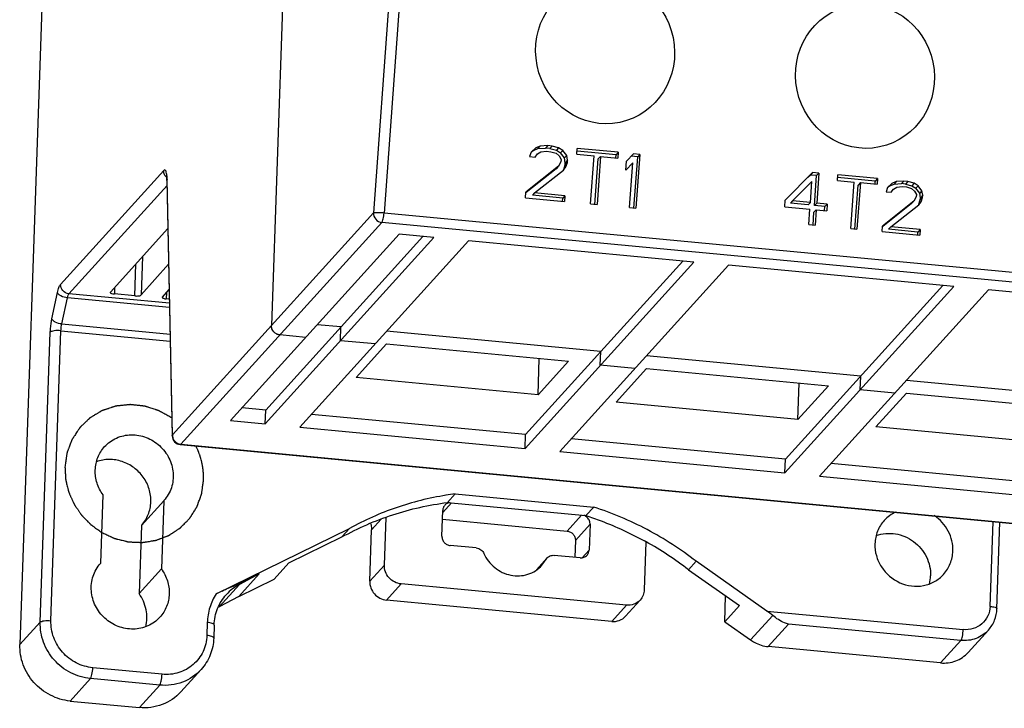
# Model space of a CAD drawing. Header units: millimetres. Extents: x -2787 to 4673, y -54 to 2046.
# Tile 13 of 124: x -2011 to -1956, y 197 to 236. Entities that reach past the tile are written whole.
import ezdxf

# ---------------------------------------------------------------- set-up
doc = ezdxf.new("R2010")
doc.units = ezdxf.units.MM
doc.header["$LTSCALE"] = 81.675
doc.layers.get('0').update_dxf_attribs({"linetype": 'CONTINUOUS'})

msp = doc.modelspace()

# ---------------------------------------------------------------- linework, layer by layer
at = {"color": 3}
for p, q in [((-1992.225, 362.157), (-1997.188, 218.618)), ((-2009.414, 255.626), (-2011.313, 200.715)), ((-1990.295, 240.92), (-1991.462, 224.937)), ((-1989.729, 240.509), (-1990.866, 224.931)), ((-1982.345, 228.585), (-1982.607, 228.35)), ((-1982.471, 228.445), (-1982.582, 228.346)), ((-1982.471, 228.445), (-1982.219, 228.551)), ((-1982.093, 228.69), (-1982.345, 228.585)), ((-1982.093, 228.69), (-1982.219, 228.551)), ((-1982.219, 228.551), (-1981.788, 228.575)), ((-1981.662, 228.714), (-1982.093, 228.69)), ((-1982.055, 228.363), (-1981.746, 228.398)), ((-1981.662, 228.714), (-1981.788, 228.575)), ((-1981.545, 228.552), (-1981.788, 228.575)), ((-1981.746, 228.398), (-1981.503, 228.375)), ((-1981.419, 228.691), (-1981.662, 228.714)), ((-1981.419, 228.691), (-1981.545, 228.552)), ((-1981.545, 228.552), (-1981.185, 228.453)), ((-1981.503, 228.375), (-1981.204, 228.282)), ((-1981.059, 228.592), (-1981.419, 228.691)), ((-1981.059, 228.592), (-1981.185, 228.453)), ((-1981.185, 228.453), (-1980.951, 228.301)), ((-1980.825, 228.441), (-1981.059, 228.592)), ((-1980.825, 228.441), (-1980.951, 228.301)), ((-1980.6, 228.16), (-1980.825, 228.441)), ((-1980.044, 228.237), (-1980.02, 228.559)), ((-1977.835, 228.201), (-1980.027, 228.408)), ((-1977.709, 228.34), (-1980.02, 228.559)), ((-1982.607, 228.35), (-1982.687, 228.099)), ((-1982.687, 228.099), (-1982.383, 228.07)), ((-1982.383, 228.07), (-1982.247, 228.251)), ((-1982.247, 228.251), (-1982.055, 228.363)), ((-1981.204, 228.282), (-1981.031, 228.136)), ((-1981.031, 228.136), (-1980.923, 227.932)), ((-1980.727, 228.021), (-1980.951, 228.301)), ((-1980.923, 227.932), (-1980.933, 227.803)), ((-1980.6, 228.16), (-1980.727, 228.021)), ((-1980.685, 227.758), (-1980.727, 228.021)), ((-1980.558, 227.897), (-1980.685, 227.758)), ((-1980.558, 227.897), (-1980.6, 228.16)), ((-1980.568, 227.769), (-1980.558, 227.897)), ((-1980.044, 228.237), (-1979.071, 228.145)), ((-1979.268, 225.443), (-1979.071, 228.145)), ((-1979.018, 225.417), (-1978.832, 227.971)), ((-1978.706, 228.111), (-1978.903, 225.409)), ((-1978.706, 228.111), (-1978.832, 227.971)), ((-1978.706, 228.111), (-1977.733, 228.018)), ((-1977.848, 228.027), (-1977.835, 228.201)), ((-1977.709, 228.34), (-1977.835, 228.201)), ((-1977.709, 228.34), (-1977.733, 228.018)), ((-1977.293, 227.329), (-1977.256, 227.844)), ((-1976.858, 228.259), (-1977.256, 227.844)), ((-1976.858, 228.259), (-1976.984, 228.12)), ((-1976.619, 228.086), (-1976.984, 228.12)), ((-1976.493, 228.225), (-1976.858, 228.259)), ((-1976.829, 225.21), (-1976.619, 228.086)), ((-1976.493, 228.225), (-1976.714, 225.202)), ((-1976.493, 228.225), (-1976.619, 228.086)), ((-2009.031, 220.93), (-2003.239, 227.322)), ((-1981.073, 227.557), (-1982.893, 226.11)), ((-1981.199, 227.418), (-1982.874, 226.086)), ((-1982.407, 226.064), (-1980.783, 227.336)), ((-1981.073, 227.557), (-1981.199, 227.418)), ((-1980.933, 227.803), (-1981.073, 227.557)), ((-1980.783, 227.336), (-1980.647, 227.517)), ((-1980.773, 227.378), (-1980.694, 227.629)), ((-1980.568, 227.769), (-1980.694, 227.629)), ((-1980.694, 227.629), (-1980.685, 227.758)), ((-1980.647, 227.517), (-1980.568, 227.769)), ((-1977.293, 227.329), (-1976.895, 227.745)), ((-1977.079, 225.236), (-1976.895, 227.745)), ((-2003.042, 226.818), (-2003.056, 226.761)), ((-2003.056, 226.761), (-2002.763, 212.425)), ((-2002.749, 212.481), (-2003.042, 226.818)), ((-1966.794, 227.206), (-1968.328, 225.66)), ((-1966.921, 227.066), (-1967.055, 226.931)), ((-1966.794, 227.206), (-1966.921, 227.066)), ((-1966.568, 227.033), (-1966.921, 227.066)), ((-1966.442, 227.172), (-1966.794, 227.206)), ((-1966.69, 225.354), (-1966.568, 227.033)), ((-1966.442, 227.172), (-1966.568, 227.033)), ((-1966.442, 227.172), (-1966.564, 225.493)), ((-1965.406, 226.761), (-1965.384, 227.072)), ((-1965.406, 226.761), (-1964.466, 226.672)), ((-1963.276, 226.721), (-1965.391, 226.922)), ((-1963.15, 226.861), (-1965.384, 227.072)), ((-1963.288, 226.558), (-1963.276, 226.721)), ((-1963.15, 226.861), (-1963.276, 226.721)), ((-1963.15, 226.861), (-1963.172, 226.55)), ((-1961.68, 226.721), (-1962.096, 226.698)), ((-1961.68, 226.721), (-1961.806, 226.582)), ((-1961.445, 226.699), (-1961.68, 226.721)), ((-2008.561, 220.403), (-2003.05, 226.484)), ((-1967.916, 225.621), (-1966.831, 226.708)), ((-1966.917, 225.527), (-1966.831, 226.708)), ((-1964.656, 224.06), (-1964.466, 226.672)), ((-1964.419, 224.035), (-1964.239, 226.499)), ((-1964.113, 226.639), (-1964.304, 224.027)), ((-1964.113, 226.639), (-1964.239, 226.499)), ((-1964.113, 226.639), (-1963.172, 226.55)), ((-1962.594, 226.37), (-1962.671, 226.126)), ((-1962.34, 226.596), (-1962.594, 226.37)), ((-1962.466, 226.457), (-1962.574, 226.361)), ((-1962.466, 226.457), (-1962.222, 226.559)), ((-1962.458, 226.466), (-1962.466, 226.457)), ((-1962.377, 226.099), (-1962.245, 226.274)), ((-1962.096, 226.698), (-1962.34, 226.596)), ((-1962.245, 226.274), (-1962.06, 226.382)), ((-1962.096, 226.698), (-1962.222, 226.559)), ((-1962.222, 226.559), (-1961.806, 226.582)), ((-1962.06, 226.382), (-1961.762, 226.416)), ((-1961.571, 226.56), (-1961.806, 226.582)), ((-1961.762, 226.416), (-1961.526, 226.394)), ((-1961.445, 226.699), (-1961.571, 226.56)), ((-1961.571, 226.56), (-1961.223, 226.464)), ((-1961.526, 226.394), (-1961.237, 226.304)), ((-1961.097, 226.604), (-1961.445, 226.699)), ((-1961.237, 226.304), (-1961.07, 226.163)), ((-1961.097, 226.604), (-1961.223, 226.464)), ((-1961.223, 226.464), (-1960.997, 226.318)), ((-1960.871, 226.457), (-1961.097, 226.604)), ((-1960.871, 226.457), (-1960.997, 226.318)), ((-1960.78, 226.047), (-1960.997, 226.318)), ((-1960.654, 226.186), (-1960.871, 226.457)), ((-1960.654, 226.186), (-1960.78, 226.047)), ((-1960.613, 225.932), (-1960.654, 226.186)), ((-1982.917, 225.789), (-1982.893, 226.11)), ((-1982.917, 225.789), (-1980.727, 225.581)), ((-1982.407, 226.064), (-1982.533, 225.925)), ((-1980.83, 225.764), (-1982.533, 225.925)), ((-1980.704, 225.903), (-1982.407, 226.064)), ((-1980.843, 225.59), (-1980.83, 225.764)), ((-1980.704, 225.903), (-1980.83, 225.764)), ((-1980.704, 225.903), (-1980.727, 225.581)), ((-1968.355, 225.287), (-1968.328, 225.66)), ((-1967.916, 225.621), (-1968.043, 225.482)), ((-1966.917, 225.527), (-1967.916, 225.621)), ((-1962.671, 226.126), (-1962.377, 226.099)), ((-1960.975, 225.841), (-1961.111, 225.603)), ((-1961.07, 226.163), (-1960.966, 225.965)), ((-1960.966, 225.965), (-1960.975, 225.841)), ((-1960.825, 225.425), (-1960.748, 225.668)), ((-1960.739, 225.792), (-1960.78, 226.047)), ((-1960.622, 225.807), (-1960.748, 225.668)), ((-1960.748, 225.668), (-1960.739, 225.792)), ((-1960.613, 225.932), (-1960.739, 225.792)), ((-1960.699, 225.564), (-1960.622, 225.807)), ((-1960.622, 225.807), (-1960.613, 225.932)), ((-1979.268, 225.443), (-1978.903, 225.409)), ((-1977.079, 225.236), (-1976.714, 225.202)), ((-1968.355, 225.287), (-1966.944, 225.154)), ((-1967.043, 225.387), (-1968.043, 225.482)), ((-1966.917, 225.527), (-1967.043, 225.387)), ((-1967.008, 224.283), (-1966.944, 225.154)), ((-1966.592, 225.12), (-1966.718, 224.981)), ((-1966.564, 225.493), (-1966.69, 225.354)), ((-1966.103, 225.298), (-1966.69, 225.354)), ((-1966.592, 225.12), (-1966.655, 224.25)), ((-1966.592, 225.12), (-1966.004, 225.064)), ((-1965.976, 225.438), (-1966.564, 225.493)), ((-1966.119, 225.073), (-1966.103, 225.298)), ((-1965.976, 225.438), (-1966.103, 225.298)), ((-1965.976, 225.438), (-1966.004, 225.064)), ((-1961.111, 225.603), (-1962.87, 224.204)), ((-1961.237, 225.464), (-1962.851, 224.181)), ((-1962.4, 224.16), (-1960.83, 225.389)), ((-1961.111, 225.603), (-1961.237, 225.464)), ((-1960.83, 225.389), (-1960.699, 225.564)), ((-2002.749, 212.481), (-1991.462, 224.937)), ((-1938.323, 219.958), (-1990.866, 224.931)), ((-1966.77, 224.258), (-1966.718, 224.981)), ((-2006.233, 220.492), (-2003, 224.06)), ((-1990.992, 224.409), (-2002.28, 211.953)), ((-1938.449, 219.436), (-1990.992, 224.409)), ((-1967.008, 224.283), (-1966.655, 224.25)), ((-1964.656, 224.06), (-1964.304, 224.027)), ((-1962.893, 223.893), (-1962.87, 224.204)), ((-1962.4, 224.16), (-1962.526, 224.021)), ((-1960.88, 223.865), (-1962.526, 224.021)), ((-1960.754, 224.004), (-1962.4, 224.16)), ((-1960.754, 224.004), (-1960.88, 223.865)), ((-1960.754, 224.004), (-1960.776, 223.693)), ((-1999.483, 213.291), (-1990.008, 223.747)), ((-1997.537, 213.107), (-1988.062, 223.562)), ((-1997.51, 213.877), (-1988.68, 223.621)), ((-1988.062, 223.562), (-1990.008, 223.747)), ((-1962.893, 223.893), (-1960.776, 223.693)), ((-1960.892, 223.702), (-1960.88, 223.865)), ((-1995.591, 212.922), (-1986.116, 223.378)), ((-1973.467, 222.181), (-1986.116, 223.378)), ((-2004.428, 222.484), (-2004.502, 220.335)), ((-2004.867, 220.281), (-2004.806, 222.068)), ((-2004.502, 220.335), (-2002.96, 222.067)), ((-1982.941, 211.725), (-1973.467, 222.181)), ((-1982.915, 212.496), (-1974.085, 222.239)), ((-1980.995, 211.541), (-1971.52, 221.997)), ((-1958.871, 220.8), (-1971.52, 221.997)), ((-2005.997, 220.752), (-2006.01, 220.389)), ((-2003.314, 220.216), (-2002.931, 220.639)), ((-1968.346, 210.344), (-1958.871, 220.8)), ((-1968.319, 211.114), (-1959.49, 220.858)), ((-2009.518, 219.003), (-2009.202, 220.47)), ((-2008.963, 218.706), (-2008.647, 220.173)), ((-2002.91, 219.63), (-2008.647, 220.173)), ((-2002.915, 219.868), (-2008.561, 220.403)), ((-2006.233, 220.492), (-2006.241, 220.475)), ((-2004.867, 220.281), (-2006.01, 220.389)), ((-2003.314, 220.216), (-2003.322, 220.199)), ((-2003.078, 220.476), (-2003.091, 220.113)), ((-2002.919, 220.096), (-2003.091, 220.113)), ((-1966.4, 210.16), (-1956.925, 220.615)), ((-1944.276, 219.418), (-1956.925, 220.615)), ((-2008.963, 218.706), (-2002.879, 218.13)), ((-1993.286, 218.538), (-1994.614, 218.664)), ((-1993.313, 217.768), (-1993.286, 218.538)), ((-2010.171, 201.974), (-2009.608, 218.248)), ((-2009.57, 202.054), (-2009.008, 218.328)), ((-2009.008, 218.328), (-2002.872, 217.747)), ((-1995.259, 217.952), (-1996.719, 218.09)), ((-1978.691, 217.157), (-1990.722, 218.296)), ((-1991.367, 217.583), (-1993.313, 217.768)), ((-1990.718, 217.584), (-1992.43, 215.694)), ((-1990.718, 217.584), (-1980.501, 216.617)), ((-1982.213, 214.727), (-1982.143, 216.772)), ((-1978.718, 216.386), (-1978.691, 217.157)), ((-1964.096, 215.775), (-1976.126, 216.914)), ((-1982.213, 214.727), (-1980.501, 216.617)), ((-1976.772, 216.202), (-1978.718, 216.386)), ((-1982.213, 214.727), (-1992.43, 215.694)), ((-1976.122, 216.202), (-1977.835, 214.313)), ((-1976.122, 216.202), (-1965.906, 215.235)), ((-1964.122, 215.005), (-1964.096, 215.775)), ((-1967.618, 213.346), (-1967.547, 215.391)), ((-1967.618, 213.346), (-1965.906, 215.235)), ((-1949.5, 214.394), (-1961.531, 215.533)), ((-1962.176, 214.821), (-1964.122, 215.005)), ((-1961.527, 214.821), (-1963.239, 212.931)), ((-1961.527, 214.821), (-1951.31, 213.854)), ((-1997.51, 213.877), (-1998.837, 214.003)), ((-1967.618, 213.346), (-1977.835, 214.313)), ((-1997.537, 213.107), (-1997.51, 213.877)), ((-1982.915, 212.496), (-1994.945, 213.635)), ((-1999.483, 213.291), (-1997.537, 213.107)), ((-1995.591, 212.922), (-1982.941, 211.725)), ((-1953.023, 211.964), (-1963.239, 212.931)), ((-2002.763, 212.425), (-2002.749, 212.481)), ((-1982.941, 211.725), (-1982.915, 212.496)), ((-2002.28, 211.953), (-2002.31, 211.937)), ((-2002.31, 211.937), (-1949.767, 206.964)), ((-2002.28, 211.953), (-1949.737, 206.98)), ((-1968.319, 211.114), (-1980.35, 212.253)), ((-1980.995, 211.541), (-1968.346, 210.344)), ((-1968.346, 210.344), (-1968.319, 211.114)), ((-1953.724, 209.733), (-1965.755, 210.872)), ((-1966.4, 210.16), (-1953.751, 208.962)), ((-2006.774, 205.283), (-2006.642, 209.109)), ((-1986.872, 209.168), (-1987.306, 208.689)), ((-1986.872, 209.168), (-1979.088, 208.431)), ((-2003.236, 208.786), (-2004.492, 207.401)), ((-2003.236, 208.786), (-2003.369, 204.96)), ((-2003.225, 208.799), (-2003.236, 208.786)), ((-1987.075, 208.668), (-1987.569, 208.123)), ((-1987.306, 208.689), (-1979.522, 207.953)), ((-1987.615, 206.802), (-1987.565, 208.247)), ((-1980.586, 207.085), (-1979.778, 207.977)), ((-1979.522, 207.953), (-1979.088, 208.431)), ((-2004.492, 207.401), (-2004.624, 203.575)), ((-1991.032, 207.747), (-1991.566, 207.158)), ((-1990.844, 205.174), (-1990.752, 207.839)), ((-1987.582, 207.747), (-1980.586, 207.085)), ((-1979.294, 207.464), (-1980.116, 206.557)), ((-1979.294, 207.464), (-1979.344, 206.019)), ((-1956.828, 202.861), (-1956.663, 207.617)), ((-1956.442, 202.718), (-1956.274, 207.58)), ((-2000.297, 203.561), (-1992.796, 207.232)), ((-1992.796, 207.232), (-1993.23, 206.753)), ((-1991.666, 204.267), (-1991.566, 207.158)), ((-1996.209, 205.296), (-1993.23, 206.753)), ((-1985.681, 206.136), (-1987.145, 206.274)), ((-1980.116, 206.557), (-1980.149, 205.612)), ((-1976.157, 206.457), (-1976.249, 203.793)), ((-1979.847, 205.583), (-1981.312, 205.722)), ((-1979.733, 205.591), (-1979.344, 206.019)), ((-2006.774, 205.283), (-2006.786, 205.27)), ((-2006.786, 205.27), (-2006.774, 205.283)), ((-1997.031, 204.389), (-1996.209, 205.296)), ((-1991.666, 204.267), (-1990.844, 205.174)), ((-1982.306, 204.906), (-1981.699, 205.576)), ((-1982.251, 204.949), (-1981.758, 205.494)), ((-1981.994, 205.164), (-1981.699, 205.576)), ((-1973.769, 204.912), (-1973.336, 205.39)), ((-1969.365, 202.598), (-1973.336, 205.39)), ((-2003.369, 204.96), (-2004.624, 203.575)), ((-1999.017, 203.417), (-1997.874, 204.677)), ((-1997.875, 204.677), (-1998.986, 204.091)), ((-1973.769, 204.912), (-1970.91, 202.901)), ((-1998.986, 204.091), (-2000.128, 202.831)), ((-1999.017, 203.417), (-1997.031, 204.389)), ((-1989.904, 204.119), (-1990.726, 203.212)), ((-1977.255, 202.922), (-1989.904, 204.119)), ((-1999.017, 203.417), (-2000.128, 202.831)), ((-1978.077, 202.015), (-1990.726, 203.212)), ((-1977.303, 202.307), (-1976.481, 203.214)), ((-1971.732, 201.994), (-1971.682, 203.444)), ((-1978.077, 202.015), (-1977.255, 202.922)), ((-1971.732, 201.994), (-1970.91, 202.901)), ((-1969.365, 202.598), (-1958.337, 201.554)), ((-2010.171, 201.974), (-2011.313, 200.715)), ((-2000.788, 201.956), (-2000.813, 201.225)), ((-1971.732, 201.994), (-1970.279, 200.972)), ((-1970.279, 200.972), (-1969.034, 202.346)), ((-1968.146, 201.863), (-1969.287, 200.603)), ((-1958.468, 200.947), (-1968.146, 201.863)), ((-2000.403, 201.813), (-2000.428, 201.082)), ((-1958.061, 200.271), (-1956.919, 201.53)), ((-1958.468, 200.947), (-1959.609, 199.687)), ((-1959.609, 199.687), (-1969.287, 200.603)), ((-2003.329, 199.047), (-2007.221, 199.416)), ((-2001.137, 199.315), (-2002.279, 198.055)), ((-2007.352, 198.808), (-2008.494, 197.548)), ((-2003.46, 198.44), (-2007.352, 198.808)), ((-2003.46, 198.44), (-2004.602, 197.18)), ((-2008.494, 197.548), (-2004.602, 197.18))]:
    msp.add_line(p, q, dxfattribs=at)
for centre, radius, start, end in [((-2002.712, 227.321), 0.53, 221.6884, 227.3759), ((-2002.263, 212.435), 0.5, 181.1498, 264.5932), ((-2002.233, 212.441), 0.49, 261.7574, 264.5872), ((-1984.669, 192.223), 17.088, 97.4063, 99.1432), ((-1987.11, 208.211), 0.473, 96.7919, 102.6774), ((-1979.815, 207.477), 0.517, 67.1353, 72.6777), ((-1985.376, 189.94), 18.943, 60.835, 61.1341), ((-1985.443, 189.826), 19.075, 52.2648, 60.8227), ((-1962.285, 204.646), 2.113, 345.8748, 358.0139), ((-1993.106, 188.855), 16.371, 114.7587, 116.0586), ((-1998.876, 200.458), 2.683, 117.8089, 118.7082)]:
    msp.add_arc(centre, radius, start, end, dxfattribs=at)
for centre in [(-1978.448, 233.991), (-1963.853, 232.61)]:
    msp.add_ellipse(centre, major_axis=(-0.818, 3.971), ratio=0.96114, dxfattribs=at)
msp.add_ellipse((-1969.479, 202.472), major_axis=(0.797, -0.555), ratio=0.173688, start_param=1.104114, end_param=1.548576, dxfattribs=at)
for points in [[(-2003.208, 227.134), (-2003.23, 227.194), (-2003.241, 227.259), (-2003.239, 227.322)], [(-2003.108, 226.968), (-2003.151, 227.016), (-2003.186, 227.074), (-2003.208, 227.134)], [(-1997.157, 218.429), (-1997.18, 218.489), (-1997.191, 218.554), (-1997.188, 218.618)], [(-1997.053, 218.259), (-1997.098, 218.308), (-1997.134, 218.367), (-1997.157, 218.429)], [(-1996.904, 218.145), (-1996.96, 218.173), (-1997.011, 218.213), (-1997.053, 218.259)], [(-1996.719, 218.09), (-1996.783, 218.096), (-1996.847, 218.115), (-1996.904, 218.145)], [(-2002.749, 212.481), (-2002.752, 212.417), (-2002.741, 212.353), (-2002.719, 212.293)], [(-2002.719, 212.293), (-2002.696, 212.232), (-2002.662, 212.175), (-2002.619, 212.127)], [(-2002.619, 212.127), (-2002.539, 212.038), (-2002.422, 211.973), (-2002.304, 211.956)], [(-1979.378, 207.756), (-1979.434, 207.842), (-1979.52, 207.914), (-1979.614, 207.954)], [(-1962.12, 208.154), (-1962.365, 208.042), (-1962.592, 207.877), (-1962.773, 207.677)], [(-1998.986, 204.091), (-1999.26, 203.946), (-1999.512, 203.751), (-1999.72, 203.522)]]:
    msp.add_open_spline(points, degree=3, dxfattribs=at)
for points, knots in [([(-2003.061, 227.085), (-2003.068, 227.135), (-2003.085, 227.217), (-2003.115, 227.315), (-2003.184, 227.37), (-2003.224, 227.338), (-2003.239, 227.322)], [0, 0, 0, 0, 0.400996, 0.669857, 0.827319, 1, 1, 1, 1]), ([(-2003.056, 226.761), (-2003.056, 226.794), (-2003.06, 226.887), (-2003.067, 226.981), (-2003.083, 227.04)], [0, 0, 0, 0, 0.346729, 1, 1, 1, 1]), ([(-2003.042, 226.818), (-2003.043, 226.842), (-2003.046, 226.931), (-2003.052, 227.021), (-2003.061, 227.085)], [0, 0, 0, 0, 0.271745, 1, 1, 1, 1]), ([(-1991.462, 224.937), (-1991.467, 224.811), (-1991.369, 224.547), (-1991.119, 224.421), (-1990.992, 224.409)], [0, 0, 0, 0, 0.497727, 1, 1, 1, 1]), ([(-1990.866, 224.931), (-1990.931, 224.937), (-1991.056, 224.946), (-1991.229, 224.953), (-1991.362, 224.95), (-1991.437, 224.946), (-1991.462, 224.937)], [0, 0, 0, 0, 0.326323, 0.630316, 0.866377, 1, 1, 1, 1]), ([(-1990.992, 224.409), (-1990.974, 224.429), (-1990.945, 224.495), (-1990.894, 224.667), (-1990.874, 224.821), (-1990.866, 224.931)], [0, 0, 0, 0, 0.152319, 0.386977, 1, 1, 1, 1]), ([(-2009.202, 220.47), (-2009.181, 220.568), (-2009.139, 220.726), (-2009.074, 220.883), (-2009.031, 220.93)], [0, 0, 0, 0, 0.611023, 1, 1, 1, 1]), ([(-2008.561, 220.403), (-2008.688, 220.415), (-2008.938, 220.541), (-2009.035, 220.805), (-2009.031, 220.93)], [0, 0, 0, 0, 0.502349, 1, 1, 1, 1]), ([(-2008.647, 220.173), (-2008.773, 220.184), (-2008.952, 220.233), (-2009.134, 220.354), (-2009.192, 220.432), (-2009.202, 220.47)], [0, 0, 0, 0, 0.579352, 0.819485, 1, 1, 1, 1]), ([(-2008.647, 220.173), (-2008.636, 220.222), (-2008.615, 220.3), (-2008.583, 220.379), (-2008.561, 220.403)], [0, 0, 0, 0, 0.611027, 1, 1, 1, 1]), ([(-2006.241, 220.475), (-2006.242, 220.465), (-2006.22, 220.439), (-2006.142, 220.407), (-2006.067, 220.394), (-2006.01, 220.389)], [0, 0, 0, 0, 0.122161, 0.333139, 1, 1, 1, 1]), ([(-2004.867, 220.281), (-2004.789, 220.273), (-2004.678, 220.273), (-2004.557, 220.298), (-2004.511, 220.32), (-2004.502, 220.335)], [0, 0, 0, 0, 0.628642, 0.862208, 1, 1, 1, 1]), ([(-2003.322, 220.199), (-2003.323, 220.188), (-2003.301, 220.163), (-2003.223, 220.131), (-2003.148, 220.118), (-2003.091, 220.113)], [0, 0, 0, 0, 0.122161, 0.333139, 1, 1, 1, 1]), ([(-2009.608, 218.248), (-2009.606, 218.312), (-2009.592, 218.566), (-2009.558, 218.818), (-2009.518, 219.003)], [0, 0, 0, 0, 0.253686, 1, 1, 1, 1]), ([(-2008.963, 218.706), (-2009.089, 218.717), (-2009.267, 218.766), (-2009.45, 218.887), (-2009.508, 218.965), (-2009.518, 219.003)], [0, 0, 0, 0, 0.579352, 0.819485, 1, 1, 1, 1]), ([(-2009.008, 218.328), (-2009.004, 218.425), (-2008.992, 218.551), (-2008.969, 218.676), (-2008.963, 218.706)], [0, 0, 0, 0, 0.762922, 1, 1, 1, 1]), ([(-1996.719, 218.09), (-1996.845, 218.102), (-1997.095, 218.228), (-1997.193, 218.492), (-1997.188, 218.618)], [0, 0, 0, 0, 0.502349, 1, 1, 1, 1]), ([(-2009.008, 218.328), (-2009.133, 218.34), (-2009.311, 218.341), (-2009.51, 218.302), (-2009.588, 218.271), (-2009.608, 218.248)], [0, 0, 0, 0, 0.613231, 0.850101, 1, 1, 1, 1]), ([(-2006.559, 211.821), (-2006.374, 212.025), (-2005.907, 212.362), (-2005.06, 212.544), (-2004.193, 212.386), (-2003.435, 211.918), (-2002.894, 211.209), (-2002.653, 210.362), (-2002.75, 209.501), (-2003.04, 209.003), (-2003.225, 208.799)], [0, 0, 0, 0, 0.121434, 0.244986, 0.371474, 0.499997, 0.628519, 0.755007, 0.878543, 1, 1, 1, 1]), ([(-2006.642, 209.109), (-2006.789, 209.311), (-2007.018, 209.762), (-2007.124, 210.504), (-2006.978, 211.228), (-2006.719, 211.645), (-2006.559, 211.821)], [0, 0, 0, 0, 0.256746, 0.508911, 0.756095, 1, 1, 1, 1]), ([(-2004.481, 207.413), (-2004.322, 207.588), (-2004.065, 208.001), (-2003.917, 208.719), (-2004.018, 209.457), (-2004.354, 210.133), (-2004.888, 210.675), (-2005.56, 211.025), (-2006.299, 211.143), (-2006.789, 211.056), (-2007.015, 210.973)], [0, 0, 0, 0, 0.120814, 0.24319, 0.368048, 0.495146, 0.623329, 0.750995, 0.876753, 1, 1, 1, 1]), ([(-1987.384, 209.094), (-1988.334, 208.941), (-1990.202, 208.476), (-1991.962, 207.694), (-1992.796, 207.232)], [0, 0, 0, 0, 0.502178, 1, 1, 1, 1]), ([(-1993.23, 206.753), (-1992.322, 207.257), (-1990.395, 208.094), (-1988.345, 208.554), (-1987.306, 208.689)], [0, 0, 0, 0, 0.4976, 1, 1, 1, 1]), ([(-1987.449, 208.537), (-1987.484, 208.498), (-1987.541, 208.406), (-1987.563, 208.3), (-1987.565, 208.247)], [0, 0, 0, 0, 0.496662, 1, 1, 1, 1]), ([(-1987.213, 208.673), (-1987.236, 208.668), (-1987.324, 208.641), (-1987.403, 208.587), (-1987.449, 208.537)], [0, 0, 0, 0, 0.253744, 1, 1, 1, 1]), ([(-1979.522, 207.953), (-1979.238, 207.861), (-1978.108, 207.466), (-1977.017, 206.962), (-1976.231, 206.529)], [0, 0, 0, 0, 0.249351, 1, 1, 1, 1]), ([(-1973.336, 205.39), (-1974.199, 206.058), (-1976.038, 207.245), (-1978.055, 208.098), (-1979.088, 208.431)], [0, 0, 0, 0, 0.501337, 1, 1, 1, 1]), ([(-1958.917, 205.959), (-1958.904, 206.342), (-1959.091, 207.134), (-1959.638, 207.733), (-1959.963, 207.95)], [0, 0, 0, 0, 0.495041, 1, 1, 1, 1]), ([(-1991.62, 207.514), (-1991.61, 207.485), (-1991.576, 207.37), (-1991.563, 207.248), (-1991.566, 207.158)], [0, 0, 0, 0, 0.252623, 1, 1, 1, 1]), ([(-1979.294, 207.464), (-1979.293, 207.489), (-1979.298, 207.592), (-1979.336, 207.692), (-1979.378, 207.756)], [0, 0, 0, 0, 0.247843, 1, 1, 1, 1]), ([(-1962.773, 207.677), (-1962.932, 207.502), (-1963.19, 207.089), (-1963.287, 206.612), (-1963.296, 206.373)], [0, 0, 0, 0, 0.496668, 1, 1, 1, 1]), ([(-1980.586, 207.085), (-1980.522, 207.079), (-1980.395, 207.041), (-1980.238, 206.919), (-1980.136, 206.751), (-1980.114, 206.621), (-1980.116, 206.557)], [0, 0, 0, 0, 0.24964, 0.502184, 0.753463, 1, 1, 1, 1]), ([(-1963.218, 206.832), (-1962.88, 206.955), (-1962.116, 207.019), (-1961.068, 206.566), (-1960.329, 205.69), (-1960.16, 204.937), (-1960.173, 204.573)], [0, 0, 0, 0, 0.24547, 0.497687, 0.751356, 1, 1, 1, 1]), ([(-1987.615, 206.802), (-1987.617, 206.738), (-1987.595, 206.608), (-1987.493, 206.44), (-1987.337, 206.318), (-1987.209, 206.28), (-1987.145, 206.274)], [0, 0, 0, 0, 0.246537, 0.497817, 0.75036, 1, 1, 1, 1]), ([(-1963.296, 206.373), (-1963.303, 206.149), (-1963.247, 205.691), (-1962.87, 204.853), (-1961.966, 204.065), (-1960.779, 203.914), (-1959.936, 204.217), (-1959.586, 204.493), (-1959.44, 204.654)], [0, 0, 0, 0, 0.125277, 0.252687, 0.507067, 0.756115, 0.878746, 1, 1, 1, 1]), ([(-1985.681, 206.136), (-1985.59, 206.127), (-1985.41, 206.058), (-1985.29, 205.908), (-1985.253, 205.824)], [0, 0, 0, 0, 0.498255, 1, 1, 1, 1]), ([(-1985.253, 205.824), (-1985.12, 205.521), (-1984.699, 204.972), (-1983.923, 204.604), (-1983.265, 204.553), (-1982.783, 204.637), (-1982.345, 204.84), (-1982.1, 205.047), (-1981.994, 205.164)], [0, 0, 0, 0, 0.254456, 0.508053, 0.633521, 0.757083, 0.879004, 1, 1, 1, 1]), ([(-1981.699, 205.576), (-1981.652, 205.628), (-1981.53, 205.711), (-1981.383, 205.729), (-1981.312, 205.722)], [0, 0, 0, 0, 0.49458, 1, 1, 1, 1]), ([(-1979.847, 205.583), (-1979.776, 205.577), (-1979.63, 205.594), (-1979.508, 205.677), (-1979.46, 205.729)], [0, 0, 0, 0, 0.505466, 1, 1, 1, 1]), ([(-1979.46, 205.729), (-1979.425, 205.768), (-1979.368, 205.86), (-1979.346, 205.966), (-1979.344, 206.019)], [0, 0, 0, 0, 0.496662, 1, 1, 1, 1]), ([(-1959.44, 204.654), (-1959.281, 204.829), (-1959.023, 205.243), (-1958.925, 205.719), (-1958.917, 205.959)], [0, 0, 0, 0, 0.496668, 1, 1, 1, 1]), ([(-2003.451, 202.248), (-2003.637, 202.044), (-2004.104, 201.707), (-2004.951, 201.526), (-2005.818, 201.683), (-2006.576, 202.151), (-2007.117, 202.86), (-2007.358, 203.708), (-2007.26, 204.568), (-2006.971, 205.066), (-2006.786, 205.27)], [0, 0, 0, 0, 0.121434, 0.244986, 0.371475, 0.499998, 0.62852, 0.755009, 0.878544, 1, 1, 1, 1]), ([(-1989.904, 204.119), (-1990.032, 204.131), (-1990.287, 204.207), (-1990.6, 204.45), (-1990.805, 204.787), (-1990.848, 205.048), (-1990.844, 205.174)], [0, 0, 0, 0, 0.249625, 0.502184, 0.753478, 1, 1, 1, 1]), ([(-2003.369, 204.96), (-2003.222, 204.758), (-2002.993, 204.307), (-2002.887, 203.565), (-2003.033, 202.841), (-2003.292, 202.424), (-2003.451, 202.248)], [0, 0, 0, 0, 0.256747, 0.508913, 0.756097, 1, 1, 1, 1]), ([(-1998.961, 204.172), (-1998.868, 204.217), (-1998.728, 204.284), (-1998.541, 204.372), (-1998.402, 204.438), (-1998.263, 204.503), (-1998.149, 204.557), (-1998.058, 204.599), (-1998.002, 204.624), (-1997.958, 204.644), (-1997.927, 204.657), (-1997.9, 204.67), (-1997.886, 204.674), (-1997.876, 204.68), (-1997.874, 204.677)], [0, 0, 0, 0, 0.259427, 0.388559, 0.517132, 0.644897, 0.771348, 0.833727, 0.895062, 0.925045, 0.954162, 0.981353, 0.993578, 1, 1, 1, 1]), ([(-1999.962, 203.721), (-1999.878, 203.76), (-1999.545, 203.911), (-1999.208, 204.054), (-1998.961, 204.172)], [0, 0, 0, 0, 0.253103, 1, 1, 1, 1]), ([(-1998.986, 204.091), (-1998.982, 204.095), (-1998.966, 204.119), (-1998.962, 204.149), (-1998.961, 204.172)], [0, 0, 0, 0, 0.204484, 1, 1, 1, 1]), ([(-1991.666, 204.267), (-1991.67, 204.141), (-1991.627, 203.88), (-1991.422, 203.543), (-1991.109, 203.3), (-1990.854, 203.224), (-1990.726, 203.212)], [0, 0, 0, 0, 0.246522, 0.497816, 0.750375, 1, 1, 1, 1]), ([(-2004.25, 201.713), (-2004.17, 202.023), (-2004.156, 202.697), (-2004.432, 203.309), (-2004.624, 203.575)], [0, 0, 0, 0, 0.493602, 1, 1, 1, 1]), ([(-2000.297, 203.561), (-2000.448, 203.324), (-2000.686, 202.804), (-2000.778, 202.24), (-2000.788, 201.956)], [0, 0, 0, 0, 0.497019, 1, 1, 1, 1]), ([(-2000.403, 201.813), (-2000.392, 202.127), (-2000.265, 202.752), (-1999.927, 203.293), (-1999.72, 203.522)], [0, 0, 0, 0, 0.504678, 1, 1, 1, 1]), ([(-1976.249, 203.793), (-1976.252, 203.687), (-1976.296, 203.475), (-1976.41, 203.292), (-1976.481, 203.214)], [0, 0, 0, 0, 0.503349, 1, 1, 1, 1]), ([(-1976.481, 203.214), (-1976.575, 203.11), (-1976.82, 202.944), (-1977.112, 202.908), (-1977.255, 202.922)], [0, 0, 0, 0, 0.494572, 1, 1, 1, 1]), ([(-1956.828, 202.861), (-1956.834, 202.675), (-1956.921, 202.304), (-1957.266, 201.85), (-1957.767, 201.573), (-1958.15, 201.537), (-1958.337, 201.554)], [0, 0, 0, 0, 0.250488, 0.497655, 0.746211, 1, 1, 1, 1]), ([(-1956.919, 201.53), (-1956.774, 201.69), (-1956.539, 202.067), (-1956.45, 202.501), (-1956.442, 202.718)], [0, 0, 0, 0, 0.498276, 1, 1, 1, 1]), ([(-1956.828, 202.861), (-1956.733, 202.852), (-1956.607, 202.83), (-1956.477, 202.778), (-1956.442, 202.735), (-1956.442, 202.718)], [0, 0, 0, 0, 0.666159, 0.877451, 1, 1, 1, 1]), ([(-2007.352, 198.808), (-2007.736, 198.844), (-2008.5, 199.071), (-2009.439, 199.8), (-2010.054, 200.813), (-2010.184, 201.594), (-2010.171, 201.974)], [0, 0, 0, 0, 0.249622, 0.502184, 0.753481, 1, 1, 1, 1]), ([(-2010.171, 201.974), (-2010.151, 201.997), (-2010.073, 202.029), (-2009.874, 202.067), (-2009.696, 202.066), (-2009.57, 202.054)], [0, 0, 0, 0, 0.149899, 0.386769, 1, 1, 1, 1]), ([(-2007.221, 199.416), (-2007.541, 199.446), (-2008.178, 199.635), (-2008.961, 200.243), (-2009.473, 201.087), (-2009.581, 201.737), (-2009.57, 202.054)], [0, 0, 0, 0, 0.249618, 0.502184, 0.753485, 1, 1, 1, 1]), ([(-2000.403, 201.813), (-2000.402, 201.83), (-2000.438, 201.872), (-2000.568, 201.925), (-2000.694, 201.947), (-2000.788, 201.956)], [0, 0, 0, 0, 0.122549, 0.333841, 1, 1, 1, 1]), ([(-1978.077, 202.015), (-1977.934, 202.001), (-1977.642, 202.037), (-1977.397, 202.203), (-1977.303, 202.307)], [0, 0, 0, 0, 0.505428, 1, 1, 1, 1]), ([(-1968.146, 201.863), (-1968.222, 201.882), (-1968.545, 201.989), (-1968.835, 202.179), (-1969.034, 202.346)], [0, 0, 0, 0, 0.232619, 1, 1, 1, 1]), ([(-1958.468, 200.947), (-1958.446, 200.97), (-1958.414, 201.049), (-1958.361, 201.25), (-1958.342, 201.428), (-1958.337, 201.554)], [0, 0, 0, 0, 0.153155, 0.393727, 1, 1, 1, 1]), ([(-1956.919, 201.53), (-1957.108, 201.323), (-1957.597, 200.991), (-1958.183, 200.92), (-1958.468, 200.947)], [0, 0, 0, 0, 0.494543, 1, 1, 1, 1]), ([(-2000.813, 201.225), (-2000.824, 200.916), (-2000.969, 200.296), (-2001.543, 199.539), (-2002.379, 199.079), (-2003.017, 199.018), (-2003.329, 199.047)], [0, 0, 0, 0, 0.250465, 0.497654, 0.746234, 1, 1, 1, 1]), ([(-2000.428, 201.082), (-2000.439, 200.759), (-2000.572, 200.113), (-2000.922, 199.553), (-2001.137, 199.315)], [0, 0, 0, 0, 0.502181, 1, 1, 1, 1]), ([(-2000.428, 201.082), (-2000.427, 201.1), (-2000.463, 201.142), (-2000.593, 201.194), (-2000.719, 201.216), (-2000.813, 201.225)], [0, 0, 0, 0, 0.122549, 0.333841, 1, 1, 1, 1]), ([(-1970.279, 200.972), (-1970.205, 200.921), (-1969.903, 200.735), (-1969.551, 200.628), (-1969.287, 200.603)], [0, 0, 0, 0, 0.252937, 1, 1, 1, 1]), ([(-2008.494, 197.548), (-2008.877, 197.585), (-2009.642, 197.811), (-2010.581, 198.541), (-2011.195, 199.553), (-2011.326, 200.334), (-2011.313, 200.715)], [0, 0, 0, 0, 0.249622, 0.502184, 0.753481, 1, 1, 1, 1]), ([(-1959.609, 199.687), (-1959.324, 199.66), (-1958.739, 199.731), (-1958.25, 200.063), (-1958.061, 200.27)], [0, 0, 0, 0, 0.505466, 1, 1, 1, 1]), ([(-2007.352, 198.808), (-2007.331, 198.832), (-2007.298, 198.91), (-2007.245, 199.111), (-2007.226, 199.289), (-2007.221, 199.416)], [0, 0, 0, 0, 0.153155, 0.393727, 1, 1, 1, 1]), ([(-2001.137, 199.315), (-2001.419, 199.004), (-2002.154, 198.506), (-2003.032, 198.399), (-2003.46, 198.44)], [0, 0, 0, 0, 0.494577, 1, 1, 1, 1]), ([(-2003.46, 198.44), (-2003.438, 198.463), (-2003.406, 198.542), (-2003.353, 198.743), (-2003.334, 198.921), (-2003.329, 199.047)], [0, 0, 0, 0, 0.153155, 0.393727, 1, 1, 1, 1]), ([(-2002.278, 198.056), (-2002.561, 197.744), (-2003.296, 197.246), (-2004.174, 197.139), (-2004.602, 197.18)], [0, 0, 0, 0, 0.494577, 1, 1, 1, 1])]:
    msp.add_open_spline(points, degree=3, knots=knots, dxfattribs=at)
at = {"color": 4}
for points, knots in [([(-2002.783, 213.43), (-2002.821, 213.451), (-2002.896, 213.494), (-2003.01, 213.558), (-2003.124, 213.621), (-2003.218, 213.674), (-2003.294, 213.717), (-2003.351, 213.749), (-2003.407, 213.781), (-2003.45, 213.805), (-2003.478, 213.821), (-2003.49, 213.827), (-2003.5, 213.833), (-2003.509, 213.838), (-2003.522, 213.842), (-2003.537, 213.847), (-2003.558, 213.854), (-2003.583, 213.862), (-2003.614, 213.872), (-2003.655, 213.885), (-2003.727, 213.908), (-2003.829, 213.941), (-2003.952, 213.981), (-2004.055, 214.014), (-2004.137, 214.041), (-2004.188, 214.057), (-2004.229, 214.07), (-2004.255, 214.079), (-2004.275, 214.085), (-2004.288, 214.089), (-2004.298, 214.093), (-2004.309, 214.093), (-2004.328, 214.096), (-2004.355, 214.098), (-2004.387, 214.102), (-2004.42, 214.105), (-2004.463, 214.11), (-2004.516, 214.116), (-2004.603, 214.125), (-2004.71, 214.137), (-2004.818, 214.148), (-2004.904, 214.157), (-2004.958, 214.163), (-2005.001, 214.168), (-2005.033, 214.171), (-2005.065, 214.175), (-2005.092, 214.178), (-2005.111, 214.179), (-2005.122, 214.181), (-2005.13, 214.18), (-2005.138, 214.179), (-2005.148, 214.178), (-2005.166, 214.177), (-2005.193, 214.174), (-2005.234, 214.169), (-2005.287, 214.164), (-2005.37, 214.155), (-2005.475, 214.145), (-2005.58, 214.134), (-2005.663, 214.125), (-2005.726, 214.118), (-2005.778, 214.113), (-2005.82, 214.109), (-2005.851, 214.105), (-2005.878, 214.103), (-2005.898, 214.101), (-2005.914, 214.099), (-2005.927, 214.098), (-2005.937, 214.094), (-2005.947, 214.091), (-2005.96, 214.087), (-2005.99, 214.077), (-2006.035, 214.062), (-2006.095, 214.042), (-2006.155, 214.022), (-2006.236, 213.996), (-2006.316, 213.969), (-2006.396, 213.943), (-2006.456, 213.923), (-2006.516, 213.903), (-2006.566, 213.886), (-2006.607, 213.873), (-2006.632, 213.865), (-2006.652, 213.858), (-2006.667, 213.853), (-2006.679, 213.849), (-2006.688, 213.846), (-2006.693, 213.845), (-2006.697, 213.844), (-2006.7, 213.841), (-2006.705, 213.839), (-2006.712, 213.834), (-2006.723, 213.828), (-2006.736, 213.82), (-2006.754, 213.809), (-2006.776, 213.796), (-2006.812, 213.775), (-2006.856, 213.748), (-2006.909, 213.717), (-2006.962, 213.685), (-2007.032, 213.643), (-2007.103, 213.6), (-2007.174, 213.558), (-2007.227, 213.526), (-2007.279, 213.495), (-2007.319, 213.471), (-2007.346, 213.455), (-2007.357, 213.448), (-2007.366, 213.443), (-2007.375, 213.438), (-2007.384, 213.429), (-2007.395, 213.418), (-2007.41, 213.404), (-2007.428, 213.387), (-2007.45, 213.365), (-2007.48, 213.337), (-2007.517, 213.302), (-2007.562, 213.259), (-2007.621, 213.203), (-2007.695, 213.132), (-2007.769, 213.062), (-2007.829, 213.005), (-2007.866, 212.97), (-2007.895, 212.941), (-2007.914, 212.924), (-2007.927, 212.911), (-2007.934, 212.904), (-2007.94, 212.899), (-2007.946, 212.894), (-2007.951, 212.885), (-2007.961, 212.87), (-2007.975, 212.848), (-2007.993, 212.822), (-2008.01, 212.796), (-2008.033, 212.761), (-2008.062, 212.718), (-2008.108, 212.648), (-2008.165, 212.561), (-2008.223, 212.474), (-2008.269, 212.405), (-2008.298, 212.361), (-2008.321, 212.327), (-2008.338, 212.301), (-2008.355, 212.274), (-2008.37, 212.253), (-2008.38, 212.237), (-2008.386, 212.229), (-2008.389, 212.222), (-2008.392, 212.215), (-2008.395, 212.205), (-2008.402, 212.188), (-2008.411, 212.164), (-2008.425, 212.125), (-2008.444, 212.077), (-2008.473, 212), (-2008.51, 211.903), (-2008.546, 211.807), (-2008.575, 211.73), (-2008.597, 211.672), (-2008.616, 211.624), (-2008.63, 211.585), (-2008.641, 211.556), (-2008.65, 211.532), (-2008.658, 211.513), (-2008.663, 211.498), (-2008.668, 211.486), (-2008.669, 211.475), (-2008.671, 211.465), (-2008.673, 211.452), (-2008.677, 211.42), (-2008.684, 211.373), (-2008.693, 211.31), (-2008.702, 211.247), (-2008.714, 211.162), (-2008.73, 211.057), (-2008.748, 210.931), (-2008.766, 210.805), (-2008.778, 210.72), (-2008.784, 210.678)], [0, 0, 0, 0, 0.015625, 0.03125, 0.046875, 0.0625, 0.070312, 0.078125, 0.085938, 0.09375, 0.095703, 0.097656, 0.098633, 0.099609, 0.101562, 0.103516, 0.105469, 0.109375, 0.113281, 0.117188, 0.125, 0.140625, 0.15625, 0.171875, 0.179688, 0.1875, 0.191406, 0.195312, 0.197266, 0.199219, 0.200195, 0.201172, 0.203125, 0.207031, 0.210938, 0.214844, 0.21875, 0.226562, 0.234375, 0.25, 0.265625, 0.273438, 0.28125, 0.285156, 0.289062, 0.292969, 0.296875, 0.298828, 0.299805, 0.300781, 0.301758, 0.302734, 0.304688, 0.308594, 0.3125, 0.320312, 0.328125, 0.34375, 0.359375, 0.367188, 0.375, 0.382812, 0.386719, 0.390625, 0.394531, 0.396484, 0.398438, 0.400391, 0.401367, 0.402344, 0.404297, 0.40625, 0.414062, 0.421875, 0.429688, 0.4375, 0.453125, 0.460938, 0.46875, 0.476562, 0.484375, 0.488281, 0.492188, 0.494141, 0.496094, 0.498047, 0.499023, 0.499512, 0.5, 0.500488, 0.500977, 0.501953, 0.503906, 0.505859, 0.507812, 0.511719, 0.515625, 0.523438, 0.53125, 0.539062, 0.546875, 0.5625, 0.570312, 0.578125, 0.585938, 0.59375, 0.595703, 0.597656, 0.598633, 0.599609, 0.601562, 0.603516, 0.605469, 0.609375, 0.613281, 0.617188, 0.625, 0.632812, 0.640625, 0.65625, 0.671875, 0.679688, 0.6875, 0.691406, 0.695312, 0.697266, 0.698242, 0.699219, 0.700195, 0.701172, 0.703125, 0.707031, 0.710938, 0.714844, 0.71875, 0.726562, 0.734375, 0.75, 0.765625, 0.773438, 0.78125, 0.785156, 0.789062, 0.792969, 0.796875, 0.798828, 0.799805, 0.800781, 0.801758, 0.802734, 0.804688, 0.808594, 0.8125, 0.820312, 0.828125, 0.84375, 0.859375, 0.867188, 0.875, 0.882812, 0.886719, 0.890625, 0.894531, 0.896484, 0.898438, 0.900391, 0.901367, 0.902344, 0.904297, 0.90625, 0.914062, 0.921875, 0.929688, 0.9375, 0.953125, 0.96875, 0.984375, 1, 1, 1, 1]), ([(-2001, 209.942), (-2001, 209.982), (-2001.001, 210.043), (-2001.001, 210.124), (-2001.002, 210.174), (-2001.002, 210.215), (-2001.002, 210.24), (-2001.002, 210.26), (-2001.004, 210.281), (-2001.007, 210.316), (-2001.012, 210.367), (-2001.017, 210.427), (-2001.023, 210.488), (-2001.028, 210.539), (-2001.031, 210.574), (-2001.033, 210.594), (-2001.037, 210.615), (-2001.041, 210.64), (-2001.052, 210.7), (-2001.064, 210.771), (-2001.077, 210.841), (-2001.083, 210.876), (-2001.087, 210.896), (-2001.089, 210.912), (-2001.093, 210.926), (-2001.098, 210.946), (-2001.108, 210.981), (-2001.126, 211.051), (-2001.144, 211.12), (-2001.16, 211.18), (-2001.166, 211.204), (-2001.171, 211.224), (-2001.178, 211.244), (-2001.19, 211.278), (-2001.207, 211.327), (-2001.228, 211.385), (-2001.248, 211.443), (-2001.263, 211.487), (-2001.274, 211.516), (-2001.279, 211.531), (-2001.284, 211.546), (-2001.293, 211.565), (-2001.304, 211.59), (-2001.322, 211.629), (-2001.343, 211.677), (-2001.378, 211.756), (-2001.405, 211.814), (-2001.422, 211.853)], [0, 0, 0, 0, 0.0625, 0.09375, 0.125, 0.140625, 0.15625, 0.164062, 0.171875, 0.1875, 0.21875, 0.25, 0.28125, 0.3125, 0.328125, 0.335938, 0.34375, 0.359375, 0.375, 0.4375, 0.46875, 0.484375, 0.492188, 0.5, 0.507812, 0.515625, 0.53125, 0.5625, 0.625, 0.640625, 0.65625, 0.664062, 0.671875, 0.6875, 0.71875, 0.75, 0.78125, 0.8125, 0.820312, 0.828125, 0.835938, 0.84375, 0.859375, 0.875, 0.90625, 0.9375, 1, 1, 1, 1]), ([(-2008.784, 210.678), (-2008.779, 210.589), (-2008.771, 210.455), (-2008.762, 210.298), (-2008.757, 210.209), (-2008.753, 210.142), (-2008.75, 210.086), (-2008.747, 210.041), (-2008.745, 210.014), (-2008.744, 209.991), (-2008.743, 209.977), (-2008.743, 209.967), (-2008.742, 209.962), (-2008.741, 209.956), (-2008.739, 209.95), (-2008.735, 209.933), (-2008.729, 209.908), (-2008.721, 209.875), (-2008.713, 209.842), (-2008.702, 209.798), (-2008.683, 209.721), (-2008.656, 209.612), (-2008.629, 209.502), (-2008.61, 209.425), (-2008.599, 209.381), (-2008.591, 209.348), (-2008.583, 209.315), (-2008.576, 209.29), (-2008.572, 209.274), (-2008.571, 209.267), (-2008.569, 209.261), (-2008.567, 209.256), (-2008.563, 209.247), (-2008.557, 209.233), (-2008.547, 209.212), (-2008.536, 209.186), (-2008.516, 209.143), (-2008.493, 209.09), (-2008.464, 209.026), (-2008.435, 208.963), (-2008.407, 208.899), (-2008.378, 208.835), (-2008.349, 208.772), (-2008.325, 208.718), (-2008.306, 208.676), (-2008.292, 208.644), (-2008.28, 208.618), (-2008.272, 208.599), (-2008.267, 208.588), (-2008.264, 208.58), (-2008.258, 208.573), (-2008.252, 208.564), (-2008.241, 208.547), (-2008.224, 208.523), (-2008.205, 208.495), (-2008.179, 208.457), (-2008.146, 208.41), (-2008.107, 208.353), (-2008.068, 208.296), (-2008.029, 208.239), (-2007.99, 208.182), (-2007.951, 208.125), (-2007.919, 208.077), (-2007.893, 208.039), (-2007.877, 208.016), (-2007.864, 207.997), (-2007.855, 207.985), (-2007.85, 207.976), (-2007.846, 207.972), (-2007.842, 207.968), (-2007.837, 207.963), (-2007.825, 207.95), (-2007.807, 207.932), (-2007.783, 207.907), (-2007.758, 207.882), (-2007.726, 207.849), (-2007.67, 207.791), (-2007.589, 207.709), (-2007.508, 207.627), (-2007.451, 207.569), (-2007.419, 207.536), (-2007.395, 207.511), (-2007.371, 207.486), (-2007.352, 207.468), (-2007.34, 207.455), (-2007.335, 207.45), (-2007.331, 207.446), (-2007.327, 207.443), (-2007.318, 207.437), (-2007.306, 207.428), (-2007.287, 207.414), (-2007.263, 207.397), (-2007.225, 207.37), (-2007.176, 207.335), (-2007.119, 207.294), (-2007.042, 207.239), (-2006.907, 207.143), (-2006.792, 207.061), (-2006.715, 207.006)], [0, 0, 0, 0, 0.0625, 0.09375, 0.109375, 0.125, 0.140625, 0.148438, 0.15625, 0.160156, 0.164062, 0.166016, 0.166992, 0.167969, 0.169922, 0.171875, 0.179688, 0.1875, 0.195312, 0.203125, 0.21875, 0.25, 0.28125, 0.296875, 0.304688, 0.3125, 0.320312, 0.328125, 0.330078, 0.332031, 0.333008, 0.333984, 0.335938, 0.339844, 0.34375, 0.351562, 0.359375, 0.375, 0.390625, 0.40625, 0.421875, 0.4375, 0.453125, 0.46875, 0.476562, 0.484375, 0.492188, 0.496094, 0.498047, 0.5, 0.501953, 0.503906, 0.507812, 0.515625, 0.523438, 0.53125, 0.546875, 0.5625, 0.578125, 0.59375, 0.609375, 0.625, 0.640625, 0.648438, 0.65625, 0.660156, 0.664062, 0.666016, 0.666992, 0.667969, 0.669922, 0.671875, 0.679688, 0.6875, 0.695312, 0.703125, 0.71875, 0.75, 0.78125, 0.796875, 0.804688, 0.8125, 0.820312, 0.828125, 0.830078, 0.832031, 0.833008, 0.833984, 0.835938, 0.839844, 0.84375, 0.851562, 0.859375, 0.875, 0.890625, 0.90625, 0.9375, 1, 1, 1, 1]), ([(-2006.715, 207.006), (-2006.678, 206.989), (-2006.603, 206.954), (-2006.491, 206.902), (-2006.379, 206.85), (-2006.286, 206.806), (-2006.211, 206.772), (-2006.156, 206.746), (-2006.1, 206.72), (-2006.058, 206.7), (-2006.03, 206.687), (-2006.018, 206.682), (-2006.009, 206.677), (-2005.999, 206.673), (-2005.987, 206.67), (-2005.972, 206.666), (-2005.952, 206.661), (-2005.926, 206.655), (-2005.896, 206.647), (-2005.856, 206.637), (-2005.785, 206.62), (-2005.685, 206.595), (-2005.564, 206.565), (-2005.463, 206.54), (-2005.383, 206.52), (-2005.332, 206.507), (-2005.292, 206.497), (-2005.267, 206.491), (-2005.247, 206.486), (-2005.227, 206.48), (-2005.201, 206.48), (-2005.17, 206.478), (-2005.129, 206.476), (-2005.078, 206.474), (-2005.016, 206.471), (-2004.934, 206.467), (-2004.832, 206.463), (-2004.73, 206.458), (-2004.648, 206.454), (-2004.586, 206.452), (-2004.535, 206.449), (-2004.494, 206.447), (-2004.463, 206.446), (-2004.437, 206.445), (-2004.417, 206.448), (-2004.397, 206.451), (-2004.372, 206.456), (-2004.332, 206.462), (-2004.282, 206.47), (-2004.202, 206.483), (-2004.102, 206.499), (-2003.982, 206.518), (-2003.882, 206.534), (-2003.812, 206.545), (-2003.772, 206.551), (-2003.742, 206.556), (-2003.717, 206.56), (-2003.697, 206.563), (-2003.682, 206.565), (-2003.669, 206.567), (-2003.66, 206.571), (-2003.651, 206.575), (-2003.639, 206.579), (-2003.611, 206.59), (-2003.569, 206.606), (-2003.513, 206.627), (-2003.457, 206.649), (-2003.382, 206.678), (-2003.288, 206.713), (-2003.195, 206.749), (-2003.12, 206.778), (-2003.073, 206.796), (-2003.036, 206.81), (-2003.012, 206.819), (-2002.994, 206.826), (-2002.98, 206.832), (-2002.968, 206.836), (-2002.959, 206.84), (-2002.951, 206.842), (-2002.945, 206.847), (-2002.937, 206.852), (-2002.926, 206.859), (-2002.914, 206.867), (-2002.897, 206.878), (-2002.877, 206.891), (-2002.843, 206.913), (-2002.802, 206.94), (-2002.735, 206.984), (-2002.652, 207.038), (-2002.569, 207.092), (-2002.502, 207.135), (-2002.452, 207.168), (-2002.402, 207.201), (-2002.365, 207.225), (-2002.34, 207.241), (-2002.329, 207.248), (-2002.321, 207.254), (-2002.312, 207.259), (-2002.304, 207.268), (-2002.293, 207.278), (-2002.28, 207.292), (-2002.262, 207.31), (-2002.241, 207.331), (-2002.213, 207.359), (-2002.165, 207.409), (-2002.095, 207.479), (-2002.012, 207.564), (-2001.942, 207.634), (-2001.887, 207.691), (-2001.852, 207.726), (-2001.824, 207.754), (-2001.807, 207.772), (-2001.793, 207.786), (-2001.784, 207.795), (-2001.777, 207.802), (-2001.772, 207.81), (-2001.763, 207.825), (-2001.75, 207.846), (-2001.734, 207.871), (-2001.718, 207.896), (-2001.697, 207.93), (-2001.67, 207.972), (-2001.628, 208.039), (-2001.575, 208.123), (-2001.522, 208.206), (-2001.48, 208.273), (-2001.453, 208.315), (-2001.432, 208.349), (-2001.416, 208.374), (-2001.4, 208.399), (-2001.384, 208.424), (-2001.371, 208.445), (-2001.365, 208.464), (-2001.358, 208.483), (-2001.349, 208.506), (-2001.335, 208.544), (-2001.318, 208.591), (-2001.291, 208.666), (-2001.257, 208.76), (-2001.216, 208.872), (-2001.181, 208.966), (-2001.157, 209.031), (-2001.144, 209.069), (-2001.133, 209.097), (-2001.125, 209.121), (-2001.118, 209.139), (-2001.113, 209.153), (-2001.108, 209.165), (-2001.107, 209.175), (-2001.106, 209.185), (-2001.104, 209.198), (-2001.1, 209.228), (-2001.093, 209.274), (-2001.085, 209.335), (-2001.076, 209.395), (-2001.065, 209.476), (-2001.051, 209.577), (-2001.034, 209.699), (-2001.017, 209.82), (-2001.006, 209.901), (-2001, 209.942)], [0, 0, 0, 0, 0.015625, 0.03125, 0.046875, 0.0625, 0.070312, 0.078125, 0.085938, 0.09375, 0.095703, 0.097656, 0.098633, 0.099609, 0.101562, 0.103516, 0.105469, 0.109375, 0.113281, 0.117188, 0.125, 0.140625, 0.15625, 0.171875, 0.179688, 0.1875, 0.191406, 0.195312, 0.197266, 0.199219, 0.203125, 0.207031, 0.210938, 0.21875, 0.226562, 0.234375, 0.25, 0.265625, 0.273438, 0.28125, 0.289062, 0.292969, 0.296875, 0.300781, 0.302734, 0.304688, 0.308594, 0.3125, 0.320312, 0.328125, 0.34375, 0.359375, 0.375, 0.382812, 0.386719, 0.390625, 0.394531, 0.396484, 0.398438, 0.400391, 0.401367, 0.402344, 0.404297, 0.40625, 0.414062, 0.421875, 0.429688, 0.4375, 0.453125, 0.46875, 0.476562, 0.484375, 0.488281, 0.492188, 0.494141, 0.496094, 0.498047, 0.499023, 0.5, 0.500977, 0.501953, 0.503906, 0.505859, 0.507812, 0.511719, 0.515625, 0.523438, 0.53125, 0.546875, 0.5625, 0.570312, 0.578125, 0.585938, 0.59375, 0.595703, 0.597656, 0.598633, 0.599609, 0.601562, 0.603516, 0.605469, 0.609375, 0.613281, 0.617188, 0.625, 0.640625, 0.65625, 0.671875, 0.679688, 0.6875, 0.691406, 0.695312, 0.697266, 0.699219, 0.700195, 0.701172, 0.703125, 0.707031, 0.710938, 0.714844, 0.71875, 0.726562, 0.734375, 0.75, 0.765625, 0.773438, 0.78125, 0.785156, 0.789062, 0.792969, 0.796875, 0.800781, 0.802734, 0.804688, 0.808594, 0.8125, 0.820312, 0.828125, 0.84375, 0.859375, 0.875, 0.882812, 0.886719, 0.890625, 0.894531, 0.896484, 0.898438, 0.900391, 0.901367, 0.902344, 0.904297, 0.90625, 0.914062, 0.921875, 0.929688, 0.9375, 0.953125, 0.96875, 0.984375, 1, 1, 1, 1])]:
    msp.add_open_spline(points, degree=3, knots=knots, dxfattribs=at)

doc.saveas('drawing.dxf')
